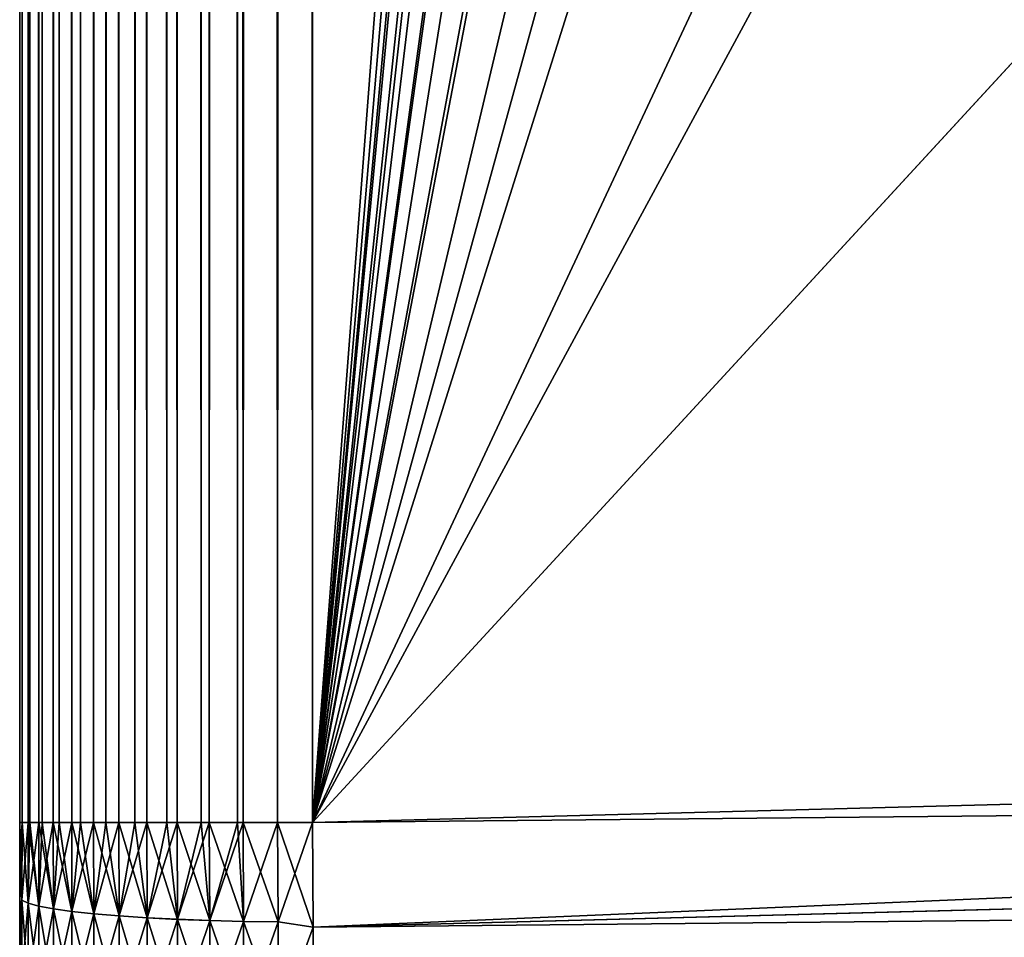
# Model space of a CAD drawing. Header units: metres. Extents: x -2 to 85, y -75 to 96.
# Tile 7 of 256: x -1.5 to 0.22, y -73.19 to -71.58. Entities that reach past the tile are written whole.
import ezdxf

# ---------------------------------------------------------------- set-up
doc = ezdxf.new("R2010")
doc.units = ezdxf.units.M
doc.layers.add('solid_20204500', color=7, linetype='CONTINUOUS')

msp = doc.modelspace()

# ---------------------------------------------------------------- linework, layer by layer
at = {"layer": 'solid_20204500'}
for points in [[(-1.5, 0.000056, 74.486732), (-1.495616, -72.987251, 74.552803), (-1.495615, 72.987251, 74.552811)], [(-1.5, -0.000052, -74.486732), (-1.495616, 72.987251, -74.552803), (-1.495615, -72.987251, -74.552811)], [(-1.495616, -72.987251, 74.552803), (-1.485135, -72.987251, 74.60775), (-1.495615, 72.987251, 74.552811)], [(-1.495616, 72.987251, -74.552803), (-1.485135, 72.987251, -74.60775), (-1.495615, -72.987251, -74.552811)], [(-1.485135, -72.987251, 74.60775), (-1.485135, 72.987251, 74.60775), (-1.495615, 72.987251, 74.552811)], [(-1.485135, 72.987251, -74.60775), (-1.485135, -72.987251, -74.60775), (-1.495615, -72.987251, -74.552811)], [(-1.482487, -72.987251, 74.617905), (-1.482485, 72.987251, 74.61792), (-1.485135, 72.987251, 74.60775)], [(-1.485135, -72.987251, 74.60775), (-1.482487, -72.987251, 74.617905), (-1.485135, 72.987251, 74.60775)], [(-1.482487, 72.987251, -74.617905), (-1.482485, -72.987251, -74.61792), (-1.485135, -72.987251, -74.60775)], [(-1.485135, 72.987251, -74.60775), (-1.482487, 72.987251, -74.617905), (-1.485135, -72.987251, -74.60775)], [(-1.482487, -72.987251, 74.617905), (-1.466621, -72.987251, 74.666359), (-1.482485, 72.987251, 74.61792)], [(-1.482487, 72.987251, -74.617905), (-1.466621, 72.987251, -74.666359), (-1.482485, -72.987251, -74.61792)], [(-1.466621, -72.987251, 74.666359), (-1.466621, 72.987251, 74.666359), (-1.482485, 72.987251, 74.61792)], [(-1.466621, 72.987251, -74.666359), (-1.466621, -72.987251, -74.666359), (-1.482485, -72.987251, -74.61792)], [(-1.460785, -72.987251, 74.68084), (-1.460782, 72.987251, 74.680847), (-1.466621, 72.987251, 74.666359)], [(-1.466621, -72.987251, 74.666359), (-1.460785, -72.987251, 74.68084), (-1.466621, 72.987251, 74.666359)], [(-1.460785, 72.987251, -74.68084), (-1.460782, -72.987251, -74.680847), (-1.466621, -72.987251, -74.666359)], [(-1.466621, 72.987251, -74.666359), (-1.460785, 72.987251, -74.68084), (-1.466621, -72.987251, -74.666359)], [(-1.460785, -72.987251, 74.68084), (-1.441063, -72.987251, 74.722244), (-1.460782, 72.987251, 74.680847)], [(-1.460785, 72.987251, -74.68084), (-1.441063, 72.987251, -74.722244), (-1.460782, -72.987251, -74.680847)], [(-1.441063, -72.987251, 74.722244), (-1.441063, 72.987251, 74.722244), (-1.460782, 72.987251, 74.680847)], [(-1.441063, 72.987251, -74.722244), (-1.441063, -72.987251, -74.722244), (-1.460782, -72.987251, -74.680847)], [(-1.430934, -72.987251, 74.740303), (-1.430931, 72.987251, 74.740311), (-1.441063, 72.987251, 74.722244)], [(-1.441063, -72.987251, 74.722244), (-1.430934, -72.987251, 74.740303), (-1.441063, 72.987251, 74.722244)], [(-1.430934, 72.987251, -74.740303), (-1.430931, -72.987251, -74.740311), (-1.441063, -72.987251, -74.722244)], [(-1.441063, 72.987251, -74.722244), (-1.430934, 72.987251, -74.740303), (-1.441063, -72.987251, -74.722244)], [(-1.430934, -72.987251, 74.740303), (-1.40884, -72.987251, 74.774574), (-1.430931, 72.987251, 74.740311)], [(-1.430934, 72.987251, -74.740303), (-1.40884, 72.987251, -74.774574), (-1.430931, -72.987251, -74.740311)], [(-1.40884, -72.987251, 74.774574), (-1.40884, 72.987251, 74.774574), (-1.430931, 72.987251, 74.740311)], [(-1.40884, 72.987251, -74.774574), (-1.40884, -72.987251, -74.774574), (-1.430931, -72.987251, -74.740311)], [(-1.393422, -72.987251, 74.795311), (-1.393418, 72.987251, 74.795319), (-1.40884, 72.987251, 74.774574)], [(-1.40884, -72.987251, 74.774574), (-1.393422, -72.987251, 74.795311), (-1.40884, 72.987251, 74.774574)], [(-1.393421, 72.987251, -74.795311), (-1.393418, -72.987251, -74.795319), (-1.40884, -72.987251, -74.774574)], [(-1.40884, 72.987251, -74.774574), (-1.393421, 72.987251, -74.795311), (-1.40884, -72.987251, -74.774574)], [(-1.393422, -72.987251, 74.795311), (-1.370422, -72.987251, 74.822571), (-1.393418, 72.987251, 74.795319)], [(-1.393421, 72.987251, -74.795311), (-1.370421, 72.987251, -74.822578), (-1.393418, -72.987251, -74.795319)], [(-1.370422, -72.987251, 74.822571), (-1.370422, 72.987251, 74.822571), (-1.393418, 72.987251, 74.795319)], [(-1.370421, 72.987251, -74.822578), (-1.370422, -72.987251, -74.822571), (-1.393418, -72.987251, -74.795319)], [(-1.348898, -72.987251, 74.844887), (-1.348894, 72.987251, 74.844887), (-1.370422, 72.987251, 74.822571)], [(-1.370422, -72.987251, 74.822571), (-1.348898, -72.987251, 74.844887), (-1.370422, 72.987251, 74.822571)], [(-1.348898, 72.987251, -74.844887), (-1.348894, -72.987251, -74.844887), (-1.370422, -72.987251, -74.822571)], [(-1.370421, 72.987251, -74.822578), (-1.348898, 72.987251, -74.844887), (-1.370422, -72.987251, -74.822571)], [(-1.348898, -72.987251, 74.844887), (-1.326407, -72.987251, 74.865494), (-1.348894, 72.987251, 74.844887)], [(-1.348898, 72.987251, -74.844887), (-1.326407, 72.987251, -74.865494), (-1.348894, -72.987251, -74.844887)], [(-1.326407, -72.987251, 74.865494), (-1.326407, 72.987251, 74.865494), (-1.348894, 72.987251, 74.844887)], [(-1.326407, 72.987251, -74.865494), (-1.326407, -72.987251, -74.865494), (-1.348894, -72.987251, -74.844887)], [(-1.298178, -72.987251, 74.888092), (-1.298175, 72.987251, 74.8881), (-1.326407, 72.987251, 74.865494)], [(-1.326407, -72.987251, 74.865494), (-1.298178, -72.987251, 74.888092), (-1.326407, 72.987251, 74.865494)], [(-1.298178, 72.987251, -74.888092), (-1.298175, -72.987251, -74.8881), (-1.326407, -72.987251, -74.865494)], [(-1.326407, 72.987251, -74.865494), (-1.298178, 72.987251, -74.888092), (-1.326407, -72.987251, -74.865494)], [(-1.298178, -72.987251, 74.888092), (-1.277453, -72.987251, 74.902695), (-1.298175, 72.987251, 74.8881)], [(-1.298178, 72.987251, -74.888092), (-1.277452, 72.987251, -74.902695), (-1.298175, -72.987251, -74.8881)], [(-1.277453, -72.987251, 74.902695), (-1.277453, 72.987251, 74.902695), (-1.298175, 72.987251, 74.8881)], [(-1.277452, 72.987251, -74.902695), (-1.277453, -72.987251, -74.902695), (-1.298175, -72.987251, -74.8881)], [(-1.242205, -72.987251, 74.924156), (-1.242203, 72.987251, 74.924156), (-1.277453, 72.987251, 74.902695)], [(-1.277453, -72.987251, 74.902695), (-1.242205, -72.987251, 74.924156), (-1.277453, 72.987251, 74.902695)], [(-1.242205, 72.987251, -74.924156), (-1.242203, -72.987251, -74.924156), (-1.277453, -72.987251, -74.902695)], [(-1.277452, 72.987251, -74.902695), (-1.242205, 72.987251, -74.924156), (-1.277453, -72.987251, -74.902695)], [(-1.242205, -72.987251, 74.924156), (-1.224329, -72.987251, 74.933586), (-1.242203, 72.987251, 74.924156)], [(-1.242205, 72.987251, -74.924156), (-1.224328, 72.987251, -74.933586), (-1.242203, -72.987251, -74.924156)], [(-1.224329, -72.987251, 74.933586), (-1.224329, 72.987251, 74.933586), (-1.242203, 72.987251, 74.924156)], [(-1.224328, 72.987251, -74.933586), (-1.224329, -72.987251, -74.933586), (-1.242203, -72.987251, -74.924156)], [(-1.181984, -72.987251, 74.952438), (-1.181982, 72.987251, 74.952446), (-1.224329, 72.987251, 74.933586)], [(-1.224329, -72.987251, 74.933586), (-1.181984, -72.987251, 74.952438), (-1.224329, 72.987251, 74.933586)], [(-1.181984, 72.987251, -74.952438), (-1.181982, -72.987251, -74.952446), (-1.224329, -72.987251, -74.933586)], [(-1.224328, 72.987251, -74.933586), (-1.181984, 72.987251, -74.952438), (-1.224329, -72.987251, -74.933586)], [(-1.181984, -72.987251, 74.952438), (-1.16782, -72.987251, 74.957733), (-1.181982, 72.987251, 74.952446)], [(-1.181984, 72.987251, -74.952438), (-1.167819, 72.987251, -74.957733), (-1.181982, -72.987251, -74.952446)], [(-1.16782, -72.987251, 74.957733), (-1.16782, 72.987251, 74.957733), (-1.181982, 72.987251, 74.952446)], [(-1.167819, 72.987251, -74.957733), (-1.16782, -72.987251, -74.957733), (-1.181982, -72.987251, -74.952446)], [(-1.118505, -72.987251, 74.972488), (-1.118504, 72.987251, 74.972488), (-1.16782, 72.987251, 74.957733)], [(-1.16782, -72.987251, 74.957733), (-1.118505, -72.987251, 74.972488), (-1.16782, 72.987251, 74.957733)], [(-1.118505, 72.987251, -74.972488), (-1.118504, -72.987251, -74.972488), (-1.16782, -72.987251, -74.957733)], [(-1.167819, 72.987251, -74.957733), (-1.118505, 72.987251, -74.972488), (-1.16782, -72.987251, -74.957733)], [(-1.118505, -72.987251, 74.972488), (-1.10876, -72.987251, 74.974762), (-1.118504, 72.987251, 74.972488)], [(-1.118505, 72.987251, -74.972488), (-1.10876, 72.987251, -74.974762), (-1.118504, -72.987251, -74.972488)], [(-1.10876, -72.987251, 74.974762), (-1.10876, 72.987251, 74.974762), (-1.118504, 72.987251, 74.972488)], [(-1.10876, 72.987251, -74.974762), (-1.10876, -72.987251, -74.974762), (-1.118504, -72.987251, -74.972488)], [(-1.048082, -72.987251, 74.984421), (-1.048082, 72.987251, 74.984421), (-1.10876, 72.987251, 74.974762)], [(-1.10876, -72.987251, 74.974762), (-1.048082, -72.987251, 74.984421), (-1.10876, 72.987251, 74.974762)], [(-1.048082, 72.987251, -74.984421), (-1.048082, -72.987251, -74.984421), (-1.10876, -72.987251, -74.974762)], [(-1.10876, 72.987251, -74.974762), (-1.048082, 72.987251, -74.984421), (-1.10876, -72.987251, -74.974762)], [(-0.986912, -72.987251, 74.986565), (-0.986912, 72.987251, 74.986565), (-1.048082, 72.987251, 74.984421)], [(-1.048082, -72.987251, 74.984421), (-0.986912, -72.987251, 74.986565), (-1.048082, 72.987251, 74.984421)], [(-0.986912, 72.987251, -74.986565), (-0.986912, -72.987251, -74.986565), (-1.048082, -72.987251, -74.984421)], [(-1.048082, 72.987251, -74.984421), (-0.986912, 72.987251, -74.986565), (-1.048082, -72.987251, -74.984421)], [(10.207627, 72.694107, 74.693428), (-0.986912, 72.987251, 74.986565), (-0.986912, -72.987251, 74.986565)], [(10.207627, -72.694107, -74.693428), (-0.986912, -72.987251, -74.986565), (-0.986912, 72.987251, -74.986565)], [(10.305046, -63.688683, -74.690872), (10.207627, -72.694107, -74.693428), (-0.986912, 72.987251, -74.986565)], [(10.333855, 60.578686, 74.690117), (10.207627, 72.694107, 74.693428), (-0.986912, -72.987251, 74.986565)], [(10.409965, 51.92487, 74.688126), (10.333855, 60.578686, 74.690117), (-0.986912, -72.987251, 74.986565)], [(10.437223, 48.451038, 74.687416), (10.409965, 51.92487, 74.688126), (-0.986912, -72.987251, 74.986565)], [(10.517595, 36.323315, 74.68531), (10.437223, 48.451038, 74.687416), (-0.986912, -72.987251, 74.986565)], [(10.544856, 31.155277, 74.684593), (10.517595, 36.323315, 74.68531), (-0.986912, -72.987251, 74.986565)], [(10.57497, 24.195511, 74.683807), (10.544856, 31.155277, 74.684593), (-0.986912, -72.987251, 74.986565)], [(10.609349, 12.067529, 74.682907), (10.57497, 24.195511, 74.683807), (-0.986912, -72.987251, 74.986565)], [(10.612302, 10.385228, 74.682831), (10.609349, 12.067529, 74.682907), (-0.986912, -72.987251, 74.986565)], [(10.620732, -0.060577, 74.68261), (10.612302, 10.385228, 74.682831), (-0.986912, -72.987251, 74.986565)], [(-1.5, -72.987282, -74.486732), (-1.5, -72.98716, 74.486732), (-1.5, 0.000056, 74.486732)], [(-1.495616, -72.987251, 74.552803), (-1.5, 0.000056, 74.486732), (-1.5, -72.98716, 74.486732)], [(-1.5, -0.000052, -74.486732), (-1.5, -72.987282, -74.486732), (-1.5, 0.000056, 74.486732)], [(-1.495615, -72.987251, -74.552811), (-1.5, -72.987282, -74.486732), (-1.5, -0.000052, -74.486732)], [(10.612302, -10.385226, 74.682831), (10.620732, -0.060577, 74.68261), (-0.986912, -72.987251, 74.986565)], [(10.609119, -12.188683, 74.682915), (10.612302, -10.385226, 74.682831), (-0.986912, -72.987251, 74.986565)], [(10.574511, -24.316662, 74.683815), (10.609119, -12.188683, 74.682915), (-0.986912, -72.987251, 74.986565)], [(10.544856, -31.155277, 74.684593), (10.574511, -24.316662, 74.683815), (-0.986912, -72.987251, 74.986565)], [(10.516906, -36.444466, 74.685326), (10.544856, -31.155277, 74.684593), (-0.986912, -72.987251, 74.986565)], [(10.436304, -48.572193, 74.687439), (10.516906, -36.444466, 74.685326), (-0.986912, -72.987251, 74.986565)], [(10.409965, -51.92487, 74.688126), (10.436304, -48.572193, 74.687439), (-0.986912, -72.987251, 74.986565)], [(10.332705, -60.699837, 74.690147), (10.409965, -51.92487, 74.688126), (-0.986912, -72.987251, 74.986565)], [(10.332705, -60.699837, 74.690147), (-0.986912, -72.987251, 74.986565), (10.207627, -72.694107, 74.693428)], [(10.207627, -72.694107, 74.693428), (-0.986912, -72.987251, 74.986565), (-0.985757, -73.170891, 74.978088)], [(10.207627, -72.694107, -74.693428), (10.210567, -72.878006, -74.684868), (-0.986912, -72.987251, -74.986565)], [(10.210579, -72.878723, 74.684807), (10.207627, -72.694107, 74.693428), (-0.985757, -73.170891, 74.978088)], [(10.210567, -72.878006, -74.684868), (-0.985757, -73.170891, -74.978088), (-0.986912, -72.987251, -74.986565)], [(10.210567, -72.878006, -74.684868), (10.213201, -73.06015, -74.659477), (-0.985757, -73.170891, -74.978088)], [(10.210579, -72.878723, 74.684807), (-0.985757, -73.170891, 74.978088), (-0.984708, -73.353653, 74.952652)], [(10.211943, -72.970528, 74.67411), (10.210579, -72.878723, 74.684807), (-0.984708, -73.353653, 74.952652)], [(10.213223, -73.061722, 74.65918), (10.211943, -72.970528, 74.67411), (-0.984708, -73.353653, 74.952652)], [(-1.5, -73.060402, -74.485001), (-1.5, -73.060341, 74.485001), (-1.5, -72.98716, 74.486732)], [(-1.495616, -72.987251, 74.552803), (-1.5, -72.98716, 74.486732), (-1.5, -73.060341, 74.485001)], [(-1.5, -72.987282, -74.486732), (-1.5, -73.060402, -74.485001), (-1.5, -72.98716, 74.486732)], [(-1.496273, -73.123222, 74.54142), (-1.495616, -72.987251, 74.552803), (-1.5, -73.060341, 74.485001)], [(-1.495615, -72.987251, -74.552811), (-1.496273, -73.12323, -74.54142), (-1.5, -72.987282, -74.486732)], [(-1.496273, -73.12323, -74.54142), (-1.5, -73.060402, -74.485001), (-1.5, -72.987282, -74.486732)], [(-1.496273, -73.123222, 74.54142), (-1.485135, -72.987251, 74.60775), (-1.495616, -72.987251, 74.552803)], [(-1.485035, -73.128494, 74.601692), (-1.485135, -72.987251, 74.60775), (-1.496273, -73.123222, 74.54142)], [(-1.485035, -73.128502, -74.601692), (-1.496273, -73.12323, -74.54142), (-1.495615, -72.987251, -74.552811)], [(-1.485135, -72.987251, -74.60775), (-1.485035, -73.128502, -74.601692), (-1.495615, -72.987251, -74.552811)], [(-1.485035, -73.128494, 74.601692), (-1.482487, -72.987251, 74.617905), (-1.485135, -72.987251, 74.60775)], [(-1.466474, -73.133606, -74.660118), (-1.485035, -73.128502, -74.601692), (-1.485135, -72.987251, -74.60775)], [(-1.466474, -73.133606, -74.660118), (-1.485135, -72.987251, -74.60775), (-1.482485, -72.987251, -74.61792)], [(-1.485035, -73.128494, 74.601692), (-1.466621, -72.987251, 74.666359), (-1.482487, -72.987251, 74.617905)], [(-1.466473, -73.133606, 74.660118), (-1.466621, -72.987251, 74.666359), (-1.485035, -73.128494, 74.601692)], [(-1.466621, -72.987251, -74.666359), (-1.466474, -73.133606, -74.660118), (-1.482485, -72.987251, -74.61792)], [(-1.466473, -73.133606, 74.660118), (-1.460785, -72.987251, 74.68084), (-1.466621, -72.987251, 74.666359)], [(-1.440803, -73.138481, -74.715813), (-1.466474, -73.133606, -74.660118), (-1.466621, -72.987251, -74.666359)], [(-1.440803, -73.138481, -74.715813), (-1.466621, -72.987251, -74.666359), (-1.460782, -72.987251, -74.680847)], [(-1.466473, -73.133606, 74.660118), (-1.441063, -72.987251, 74.722244), (-1.460785, -72.987251, 74.68084)], [(-1.440803, -73.138474, 74.715813), (-1.441063, -72.987251, 74.722244), (-1.466473, -73.133606, 74.660118)], [(-1.441063, -72.987251, -74.722244), (-1.440803, -73.138481, -74.715813), (-1.460782, -72.987251, -74.680847)], [(-1.440803, -73.138474, 74.715813), (-1.430934, -72.987251, 74.740303), (-1.441063, -72.987251, 74.722244)], [(-1.408449, -73.143036, -74.767952), (-1.440803, -73.138481, -74.715813), (-1.441063, -72.987251, -74.722244)], [(-1.408449, -73.143036, -74.767952), (-1.441063, -72.987251, -74.722244), (-1.430931, -72.987251, -74.740311)], [(-1.440803, -73.138474, 74.715813), (-1.40884, -72.987251, 74.774574), (-1.430934, -72.987251, 74.740303)], [(-1.408448, -73.143036, 74.767952), (-1.40884, -72.987251, 74.774574), (-1.440803, -73.138474, 74.715813)], [(-1.40884, -72.987251, -74.774574), (-1.408449, -73.143036, -74.767952), (-1.430931, -72.987251, -74.740311)], [(-1.408448, -73.143036, 74.767952), (-1.393422, -72.987251, 74.795311), (-1.40884, -72.987251, 74.774574)], [(-1.369949, -73.147217, -74.815773), (-1.408449, -73.143036, -74.767952), (-1.40884, -72.987251, -74.774574)], [(-1.369949, -73.147217, -74.815773), (-1.40884, -72.987251, -74.774574), (-1.393418, -72.987251, -74.795319)], [(-1.408448, -73.143036, 74.767952), (-1.370422, -72.987251, 74.822571), (-1.393422, -72.987251, 74.795311)], [(-1.369949, -73.147217, 74.815781), (-1.370422, -72.987251, 74.822571), (-1.408448, -73.143036, 74.767952)], [(-1.370422, -72.987251, -74.822571), (-1.369949, -73.147217, -74.815773), (-1.393418, -72.987251, -74.795319)], [(-1.369949, -73.147217, 74.815781), (-1.348898, -72.987251, 74.844887), (-1.370422, -72.987251, 74.822571)], [(-1.325847, -73.150955, -74.858521), (-1.369949, -73.147217, -74.815773), (-1.370422, -72.987251, -74.822571)], [(-1.325847, -73.150955, -74.858521), (-1.370422, -72.987251, -74.822571), (-1.348894, -72.987251, -74.844887)], [(-1.369949, -73.147217, 74.815781), (-1.326407, -72.987251, 74.865494), (-1.348898, -72.987251, 74.844887)], [(-1.325847, -73.150955, 74.858521), (-1.326407, -72.987251, 74.865494), (-1.369949, -73.147217, 74.815781)], [(-1.326407, -72.987251, -74.865494), (-1.325847, -73.150955, -74.858521), (-1.348894, -72.987251, -74.844887)], [(-1.325847, -73.150955, 74.858521), (-1.298178, -72.987251, 74.888092), (-1.326407, -72.987251, 74.865494)], [(-1.276804, -73.154198, -74.895554), (-1.325847, -73.150955, -74.858521), (-1.326407, -72.987251, -74.865494)], [(-1.276804, -73.154198, -74.895554), (-1.326407, -72.987251, -74.865494), (-1.298175, -72.987251, -74.8881)], [(-1.325847, -73.150955, 74.858521), (-1.277453, -72.987251, 74.902695), (-1.298178, -72.987251, 74.888092)], [(-1.276804, -73.15419, 74.895554), (-1.277453, -72.987251, 74.902695), (-1.325847, -73.150955, 74.858521)], [(-1.277453, -72.987251, -74.902695), (-1.276804, -73.154198, -74.895554), (-1.298175, -72.987251, -74.8881)], [(-1.276804, -73.15419, 74.895554), (-1.242205, -72.987251, 74.924156), (-1.277453, -72.987251, 74.902695)], [(-1.223596, -73.156891, -74.926346), (-1.276804, -73.154198, -74.895554), (-1.277453, -72.987251, -74.902695)], [(-1.223596, -73.156891, -74.926346), (-1.277453, -72.987251, -74.902695), (-1.242203, -72.987251, -74.924156)], [(-1.276804, -73.15419, 74.895554), (-1.224329, -72.987251, 74.933586), (-1.242205, -72.987251, 74.924156)], [(-1.223596, -73.156883, 74.926346), (-1.224329, -72.987251, 74.933586), (-1.276804, -73.15419, 74.895554)], [(-1.224329, -72.987251, -74.933586), (-1.223596, -73.156891, -74.926346), (-1.242203, -72.987251, -74.924156)], [(-1.223596, -73.156883, 74.926346), (-1.181984, -72.987251, 74.952438), (-1.224329, -72.987251, 74.933586)], [(-1.167008, -73.158989, -74.950386), (-1.223596, -73.156891, -74.926346), (-1.224329, -72.987251, -74.933586)], [(-1.167008, -73.158989, -74.950386), (-1.224329, -72.987251, -74.933586), (-1.181982, -72.987251, -74.952446)], [(-1.223596, -73.156883, 74.926346), (-1.16782, -72.987251, 74.957733), (-1.181984, -72.987251, 74.952438)], [(-1.167008, -73.158981, 74.950386), (-1.16782, -72.987251, 74.957733), (-1.223596, -73.156883, 74.926346)], [(-1.16782, -72.987251, -74.957733), (-1.167008, -73.158989, -74.950386), (-1.181982, -72.987251, -74.952446)], [(-1.167008, -73.158981, 74.950386), (-1.118505, -72.987251, 74.972488), (-1.16782, -72.987251, 74.957733)], [(-1.107866, -73.160469, -74.96727), (-1.167008, -73.158989, -74.950386), (-1.16782, -72.987251, -74.957733)], [(-1.107866, -73.160469, -74.96727), (-1.16782, -72.987251, -74.957733), (-1.118504, -72.987251, -74.972488)], [(-1.167008, -73.158981, 74.950386), (-1.10876, -72.987251, 74.974762), (-1.118505, -72.987251, 74.972488)], [(-1.107866, -73.160461, 74.96727), (-1.10876, -72.987251, 74.974762), (-1.167008, -73.158981, 74.950386)], [(-1.10876, -72.987251, -74.974762), (-1.107866, -73.160469, -74.96727), (-1.118504, -72.987251, -74.972488)], [(-1.107866, -73.160461, 74.96727), (-1.048082, -72.987251, 74.984421), (-1.10876, -72.987251, 74.974762)], [(-1.047082, -73.161301, -74.976814), (-1.107866, -73.160469, -74.96727), (-1.10876, -72.987251, -74.974762)], [(-1.047082, -73.161301, -74.976814), (-1.10876, -72.987251, -74.974762), (-1.048082, -72.987251, -74.984421)], [(-1.047082, -73.161293, 74.976814), (-1.048082, -72.987251, 74.984421), (-1.107866, -73.160461, 74.96727)], [(-1.047082, -73.161293, 74.976814), (-0.986912, -72.987251, 74.986565), (-1.048082, -72.987251, 74.984421)], [(-0.985757, -73.170891, -74.978088), (-1.047082, -73.161301, -74.976814), (-1.048082, -72.987251, -74.984421)], [(-0.985757, -73.170891, -74.978088), (-1.048082, -72.987251, -74.984421), (-0.986912, -72.987251, -74.986565)], [(-0.985757, -73.170891, 74.978088), (-0.986912, -72.987251, 74.986565), (-1.047082, -73.161293, 74.976814)], [(-1.5, -73.13324, -74.479675), (-1.5, -73.133217, 74.479675), (-1.5, -73.060341, 74.485001)], [(-1.496273, -73.123222, 74.54142), (-1.5, -73.060341, 74.485001), (-1.5, -73.133217, 74.479675)], [(-1.5, -73.060402, -74.485001), (-1.5, -73.13324, -74.479675), (-1.5, -73.060341, 74.485001)], [(-1.496273, -73.12323, -74.54142), (-1.5, -73.13324, -74.479675), (-1.5, -73.060402, -74.485001)], [(10.213201, -73.06015, -74.659477), (-0.984708, -73.353653, -74.952652), (-0.985757, -73.170891, -74.978088)], [(10.213201, -73.06015, -74.659477), (10.214393, -73.150108, -74.640541), (-0.984708, -73.353653, -74.952652)], [(10.213223, -73.061722, 74.65918), (-0.984708, -73.353653, 74.952652), (-0.983787, -73.533707, 74.91037)], [(10.214418, -73.152138, 74.64006), (10.213223, -73.061722, 74.65918), (-0.983787, -73.533707, 74.91037)], [(-1.496273, -73.123222, 74.54142), (-1.5, -73.133217, 74.479675), (-1.5, -73.205803, 74.470757)], [(-1.496264, -73.258163, 74.523659), (-1.496273, -73.123222, 74.54142), (-1.5, -73.205803, 74.470757)], [(-1.496273, -73.12323, -74.54142), (-1.496264, -73.258171, -74.523659), (-1.5, -73.13324, -74.479675)], [(-1.5, -73.205795, -74.470764), (-1.5, -73.205803, 74.470757), (-1.5, -73.133217, 74.479675)], [(-1.5, -73.13324, -74.479675), (-1.5, -73.205795, -74.470764), (-1.5, -73.133217, 74.479675)], [(-1.496264, -73.258171, -74.523659), (-1.5, -73.205795, -74.470764), (-1.5, -73.13324, -74.479675)], [(-1.485035, -73.128494, 74.601692), (-1.496273, -73.123222, 74.54142), (-1.496264, -73.258163, 74.523659)], [(-1.484998, -73.268684, -74.583305), (-1.496264, -73.258171, -74.523659), (-1.496273, -73.12323, -74.54142)], [(-1.485035, -73.128502, -74.601692), (-1.484998, -73.268684, -74.583305), (-1.496273, -73.12323, -74.54142)], [(-1.484998, -73.268677, 74.583305), (-1.485035, -73.128494, 74.601692), (-1.496264, -73.258163, 74.523659)], [(-1.466473, -73.133606, 74.660118), (-1.485035, -73.128494, 74.601692), (-1.484998, -73.268677, 74.583305)], [(-1.466392, -73.278877, -74.641129), (-1.484998, -73.268684, -74.583305), (-1.485035, -73.128502, -74.601692)], [(-1.466474, -73.133606, -74.660118), (-1.466392, -73.278877, -74.641129), (-1.485035, -73.128502, -74.601692)], [(-1.466392, -73.27887, 74.641129), (-1.466473, -73.133606, 74.660118), (-1.484998, -73.268677, 74.583305)], [(-1.44066, -73.288589, -74.696236), (-1.466392, -73.278877, -74.641129), (-1.466474, -73.133606, -74.660118)], [(-1.440803, -73.138481, -74.715813), (-1.44066, -73.288589, -74.696236), (-1.466474, -73.133606, -74.660118)], [(-1.440803, -73.138474, 74.715813), (-1.466473, -73.133606, 74.660118), (-1.466392, -73.27887, 74.641129)], [(-1.44066, -73.288574, 74.696236), (-1.440803, -73.138474, 74.715813), (-1.466392, -73.27887, 74.641129)], [(-1.408448, -73.143036, 74.767952), (-1.440803, -73.138474, 74.715813), (-1.44066, -73.288574, 74.696236)], [(-1.40823, -73.297676, -74.747818), (-1.44066, -73.288589, -74.696236), (-1.440803, -73.138481, -74.715813)], [(-1.408449, -73.143036, -74.767952), (-1.40823, -73.297676, -74.747818), (-1.440803, -73.138481, -74.715813)], [(-1.40823, -73.297668, 74.747818), (-1.408448, -73.143036, 74.767952), (-1.44066, -73.288574, 74.696236)], [(-1.369643, -73.306015, -74.79512), (-1.40823, -73.297676, -74.747818), (-1.408449, -73.143036, -74.767952)], [(-1.369949, -73.147217, -74.815773), (-1.369643, -73.306015, -74.79512), (-1.408449, -73.143036, -74.767952)], [(-1.369949, -73.147217, 74.815781), (-1.408448, -73.143036, 74.767952), (-1.40823, -73.297668, 74.747818)], [(-1.369643, -73.306007, 74.79512), (-1.369949, -73.147217, 74.815781), (-1.40823, -73.297668, 74.747818)], [(-1.325847, -73.150955, 74.858521), (-1.369949, -73.147217, 74.815781), (-1.369643, -73.306007, 74.79512)], [(-1.325446, -73.313469, -74.837387), (-1.369643, -73.306015, -74.79512), (-1.369949, -73.147217, -74.815773)], [(-1.325847, -73.150955, -74.858521), (-1.325446, -73.313469, -74.837387), (-1.369949, -73.147217, -74.815773)], [(-1.325446, -73.313454, 74.837387), (-1.325847, -73.150955, 74.858521), (-1.369643, -73.306007, 74.79512)], [(-1.276804, -73.15419, 74.895554), (-1.325847, -73.150955, 74.858521), (-1.325446, -73.313454, 74.837387)], [(-1.2763, -73.319916, -74.873978), (-1.325446, -73.313469, -74.837387), (-1.325847, -73.150955, -74.858521)], [(-1.276804, -73.154198, -74.895554), (-1.2763, -73.319916, -74.873978), (-1.325847, -73.150955, -74.858521)], [(-1.2763, -73.319901, 74.873978), (-1.276804, -73.15419, 74.895554), (-1.325446, -73.313454, 74.837387)], [(-1.223596, -73.156883, 74.926346), (-1.276804, -73.15419, 74.895554), (-1.2763, -73.319901, 74.873978)], [(-1.222988, -73.325272, -74.904388), (-1.2763, -73.319916, -74.873978), (-1.276804, -73.154198, -74.895554)], [(-1.223596, -73.156891, -74.926346), (-1.222988, -73.325272, -74.904388), (-1.276804, -73.154198, -74.895554)], [(-1.222988, -73.325264, 74.904388), (-1.223596, -73.156883, 74.926346), (-1.2763, -73.319901, 74.873978)], [(-1.167008, -73.158981, 74.950386), (-1.223596, -73.156883, 74.926346), (-1.222988, -73.325264, 74.904388)], [(-1.166296, -73.329453, -74.928101), (-1.222988, -73.325272, -74.904388), (-1.223596, -73.156891, -74.926346)], [(-1.167008, -73.158989, -74.950386), (-1.166296, -73.329453, -74.928101), (-1.223596, -73.156891, -74.926346)], [(10.214393, -73.150108, -74.640541), (10.215503, -73.23925, -74.617447), (-0.984708, -73.353653, -74.952652)], [(10.21553, -73.241623, 74.616768), (10.214418, -73.152138, 74.64006), (-0.983787, -73.533707, 74.91037)], [(-1.166296, -73.329445, 74.928108), (-1.167008, -73.158981, 74.950386), (-1.222988, -73.325264, 74.904388)], [(-1.107866, -73.160461, 74.96727), (-1.167008, -73.158981, 74.950386), (-1.166296, -73.329445, 74.928108)], [(-1.107055, -73.332382, -74.944725), (-1.166296, -73.329453, -74.928101), (-1.167008, -73.158989, -74.950386)], [(-1.107866, -73.160469, -74.96727), (-1.107055, -73.332382, -74.944725), (-1.167008, -73.158989, -74.950386)], [(-1.107055, -73.332375, 74.944725), (-1.107866, -73.160461, 74.96727), (-1.166296, -73.329445, 74.928108)], [(-1.047082, -73.161293, 74.976814), (-1.107866, -73.160461, 74.96727), (-1.107055, -73.332375, 74.944725)], [(-1.04618, -73.33403, -74.954063), (-1.107055, -73.332382, -74.944725), (-1.107866, -73.160469, -74.96727)], [(-1.047082, -73.161301, -74.976814), (-1.04618, -73.33403, -74.954063), (-1.107866, -73.160469, -74.96727)], [(-1.04618, -73.334015, 74.954071), (-1.047082, -73.161293, 74.976814), (-1.107055, -73.332375, 74.944725)], [(-0.985757, -73.170891, 74.978088), (-1.047082, -73.161293, 74.976814), (-1.04618, -73.334015, 74.954071)], [(-0.985757, -73.170891, -74.978088), (-1.04618, -73.33403, -74.954063), (-1.047082, -73.161301, -74.976814)], [(-0.984708, -73.353653, 74.952652), (-0.985757, -73.170891, 74.978088), (-1.04618, -73.334015, 74.954071)], [(-0.985757, -73.170891, -74.978088), (-0.984708, -73.353653, -74.952652), (-1.04618, -73.33403, -74.954063)]]:
    msp.add_3dface(points, dxfattribs=at)

doc.saveas('drawing.dxf')
